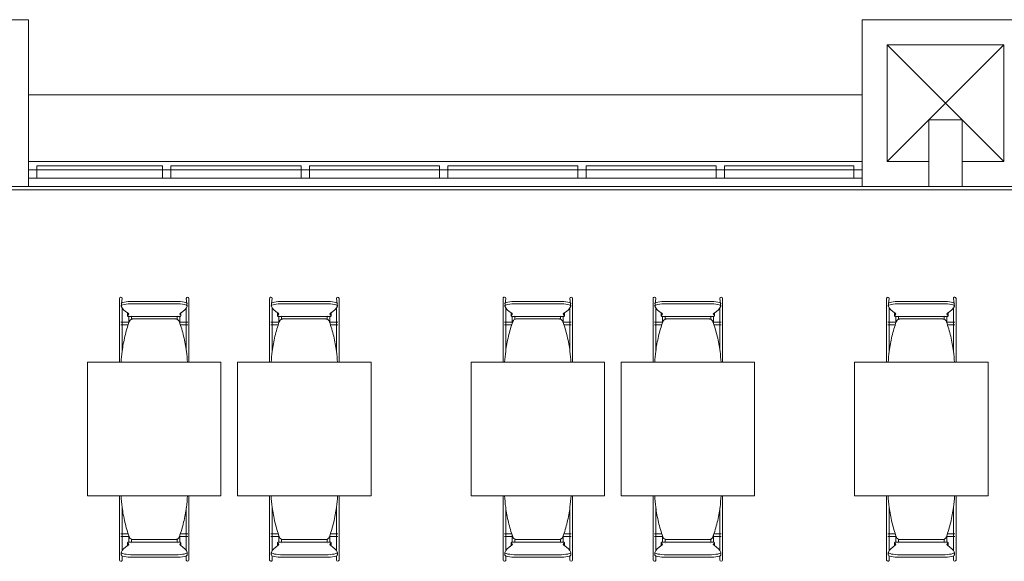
# Model space of a CAD drawing. Extents: x -1871171.1 to -1871111.3, y 2848215.5 to 2848272.6.
# Tile 113 of 121: x -1871125.6 to -1871119.7, y 2848240.5 to 2848243.8. Entities that reach past the tile are written whole.
import ezdxf

# ---------------------------------------------------------------- set-up
doc = ezdxf.new("R2010")
doc.units = 0
doc.header["$MEASUREMENT"] = 0
for name, color, linetype, lineweight in [('6075-BSE-ARQ-TERR$0$K-BSE-ARQ-ALV', 7, 'CONTINUOUS', 5), ('6075-BSE-ARQ-TERR$0$K-BSE-ARQ-LAY', 252, 'CONTINUOUS', 5), ('6075-BSE-ARQ-TERR$0$K-BSE-ARQ-MOB', 8, 'CONTINUOUS', 5)]:
    doc.layers.add(name, color=color, linetype=linetype, lineweight=lineweight)
doc.layers.add('K-NV2-ARQ-TXT-GER', color=1, linetype='CONTINUOUS')

# ---------------------------------------------------------------- blocks, each defined once
blk = doc.blocks.new('6075-BSE-ARQ-TERR')
at = {"layer": '6075-BSE-ARQ-TERR$0$K-BSE-ARQ-ALV'}
for p, q in [((40.45, -27.8), (39.45, -27.8)), ((40.45, -28.8), (40.45, -27.8)), ((45.45, -27.8), (45.45, -28.8)), ((46.45, -27.8), (45.45, -27.8)), ((45.6, -28.65), (45.6, -27.95)), ((45.6, -27.95), (46.3, -27.95)), ((46.3, -27.95), (46.3, -28.65)), ((45.85, -28.8), (45.85, -28.4)), ((46.05, -28.4), (45.85, -28.4)), ((46.05, -28.4), (46.05, -28.8)), ((40.45, -28.65), (45.45, -28.65)), ((45.85, -28.65), (45.6, -28.65)), ((46.3, -28.65), (46.05, -28.65)), ((27.73, -28.8), (52.24, -28.8)), ((51.74, -28.82), (27.71, -28.82))]:
    blk.add_line(p, q, dxfattribs=at)
at = {"layer": '6075-BSE-ARQ-TERR$0$K-BSE-ARQ-LAY'}
for p, q in [((45.6, -28.65), (46.3, -27.95)), ((45.6, -27.95), (46.3, -28.65)), ((40.45, -28.25), (45.45, -28.25)), ((41.255, -28.6755), (40.5, -28.6755)), ((40.5, -28.75), (40.5, -28.6755)), ((42.085, -28.6755), (41.305, -28.6755)), ((42.915, -28.6755), (42.135, -28.6755)), ((43.745, -28.6755), (42.965, -28.6755)), ((44.575, -28.6755), (43.795, -28.6755)), ((45.4, -28.6755), (44.625, -28.6755)), ((45.45, -28.7), (40.45, -28.7)), ((40.45, -28.75), (45.45, -28.75))]:
    blk.add_line(p, q, dxfattribs=at)
at = {"layer": '6075-BSE-ARQ-TERR$0$K-BSE-ARQ-LAY', "extrusion": (0, 0, -1)}
for p, q in [((41.255, -28.6755), (41.255, -28.75)), ((41.305, -28.75), (41.305, -28.6755)), ((42.085, -28.6755), (42.085, -28.75)), ((42.135, -28.75), (42.135, -28.6755)), ((42.915, -28.6755), (42.915, -28.75)), ((42.965, -28.75), (42.965, -28.6755)), ((43.745, -28.6755), (43.745, -28.75)), ((43.795, -28.75), (43.795, -28.6755)), ((44.575, -28.6755), (44.575, -28.75)), ((44.625, -28.75), (44.625, -28.6755)), ((45.4, -28.6755), (45.4, -28.75))]:
    blk.add_line(p, q, dxfattribs=at)
at = {"layer": '6075-BSE-ARQ-TERR$0$K-BSE-ARQ-MOB'}
for p, q in [((40.997, -29.4716), (40.997, -29.5994)), ((41.013, -29.4716), (41.0069, -29.517)), ((41.0769, -29.4889), (41.3331, -29.4889)), ((41.3331, -29.5037), (41.0769, -29.5037)), ((41.4031, -29.517), (41.397, -29.4716)), ((41.413, -29.6935), (41.413, -29.4716)), ((41.897, -29.4716), (41.897, -29.5994)), ((41.913, -29.4716), (41.9069, -29.517)), ((41.9769, -29.4889), (42.2331, -29.4889)), ((42.2331, -29.5037), (41.9769, -29.5037)), ((42.3031, -29.517), (42.297, -29.4716)), ((42.313, -29.6935), (42.313, -29.4716)), ((43.297, -29.4716), (43.297, -29.5994)), ((43.313, -29.4716), (43.3069, -29.517)), ((43.3769, -29.4889), (43.6331, -29.4889)), ((43.6331, -29.5037), (43.3769, -29.5037)), ((43.7031, -29.517), (43.697, -29.4716)), ((43.713, -29.6935), (43.713, -29.4716)), ((44.197, -29.4716), (44.197, -29.5994)), ((44.213, -29.4716), (44.2069, -29.517)), ((44.2769, -29.4889), (44.5331, -29.4889)), ((44.5331, -29.5037), (44.2769, -29.5037)), ((44.6031, -29.517), (44.597, -29.4716)), ((44.613, -29.6935), (44.613, -29.4716)), ((45.597, -29.4716), (45.597, -29.5994)), ((45.613, -29.4716), (45.6069, -29.517)), ((45.6769, -29.4889), (45.9331, -29.4889)), ((45.9331, -29.5037), (45.6769, -29.5037)), ((46.0031, -29.517), (45.997, -29.4716)), ((46.013, -29.6935), (46.013, -29.4716)), ((41.013, -29.5994), (41.013, -29.5284)), ((41.045, -29.5601), (41.045, -29.5749)), ((41.0483, -29.5791), (41.3617, -29.5791)), ((41.365, -29.5749), (41.365, -29.5601)), ((41.397, -29.5284), (41.397, -29.5994)), ((41.913, -29.5994), (41.913, -29.5284)), ((41.945, -29.5601), (41.945, -29.5749)), ((41.9483, -29.5791), (42.2617, -29.5791)), ((42.265, -29.5749), (42.265, -29.5601)), ((42.297, -29.5284), (42.297, -29.5994)), ((43.313, -29.5994), (43.313, -29.5284)), ((43.345, -29.5601), (43.345, -29.5749)), ((43.3483, -29.5791), (43.6617, -29.5791)), ((43.665, -29.5749), (43.665, -29.5601)), ((43.697, -29.5284), (43.697, -29.5994)), ((44.213, -29.5994), (44.213, -29.5284)), ((44.245, -29.5601), (44.245, -29.5749)), ((44.2483, -29.5791), (44.5617, -29.5791)), ((44.565, -29.5749), (44.565, -29.5601)), ((44.597, -29.5284), (44.597, -29.5994)), ((45.613, -29.5994), (45.613, -29.5284)), ((45.645, -29.5601), (45.645, -29.5749)), ((45.6483, -29.5791), (45.9617, -29.5791)), ((45.965, -29.5749), (45.965, -29.5601)), ((45.997, -29.5284), (45.997, -29.5994)), ((40.997, -29.6), (40.997, -29.6935)), ((41.0538, -29.6129), (41.005, -29.6129)), ((41.005, -29.6289), (41.0487, -29.6289)), ((41.013, -29.7842), (41.013, -29.6162)), ((41.332, -29.5944), (41.078, -29.5944)), ((41.4055, -29.6129), (41.3562, -29.6129)), ((41.3613, -29.6289), (41.4055, -29.6289)), ((41.397, -29.6), (41.397, -29.6935)), ((41.897, -29.6), (41.897, -29.6935)), ((41.9538, -29.6129), (41.905, -29.6129)), ((41.905, -29.6289), (41.9487, -29.6289)), ((41.913, -29.7842), (41.913, -29.6162)), ((42.232, -29.5944), (41.978, -29.5944)), ((42.3055, -29.6129), (42.2562, -29.6129)), ((42.2613, -29.6289), (42.3055, -29.6289)), ((42.297, -29.6), (42.297, -29.6935)), ((43.297, -29.6), (43.297, -29.6935)), ((43.3538, -29.6129), (43.305, -29.6129)), ((43.305, -29.6289), (43.3487, -29.6289)), ((43.313, -29.7842), (43.313, -29.6162)), ((43.632, -29.5944), (43.378, -29.5944)), ((43.7055, -29.6129), (43.6562, -29.6129)), ((43.6613, -29.6289), (43.7055, -29.6289)), ((43.697, -29.6), (43.697, -29.6935)), ((44.197, -29.6), (44.197, -29.6935)), ((44.2538, -29.6129), (44.205, -29.6129)), ((44.205, -29.6289), (44.2487, -29.6289)), ((44.213, -29.7842), (44.213, -29.6162)), ((44.532, -29.5944), (44.278, -29.5944)), ((44.6055, -29.6129), (44.5562, -29.6129)), ((44.5613, -29.6289), (44.6055, -29.6289)), ((44.597, -29.6), (44.597, -29.6935)), ((45.597, -29.6), (45.597, -29.6935)), ((45.6538, -29.6129), (45.605, -29.6129)), ((45.605, -29.6289), (45.6487, -29.6289)), ((45.613, -29.7842), (45.613, -29.6162)), ((45.932, -29.5944), (45.678, -29.5944)), ((46.0055, -29.6129), (45.9562, -29.6129)), ((45.9613, -29.6289), (46.0055, -29.6289)), ((45.997, -29.6), (45.997, -29.6935)), ((40.997, -29.6935), (40.997, -29.7982)), ((41.397, -29.6935), (41.397, -29.7842)), ((41.897, -29.6935), (41.897, -29.7982)), ((42.297, -29.6935), (42.297, -29.7842)), ((43.297, -29.6935), (43.297, -29.7982)), ((43.697, -29.6935), (43.697, -29.7842)), ((44.197, -29.6935), (44.197, -29.7982)), ((44.597, -29.6935), (44.597, -29.7842)), ((45.597, -29.6935), (45.597, -29.7982)), ((45.997, -29.6935), (45.997, -29.7842)), ((41.413, -29.8354), (41.413, -29.7244)), ((42.313, -29.8354), (42.313, -29.7244)), ((43.713, -29.8354), (43.713, -29.7244)), ((44.613, -29.8354), (44.613, -29.7244)), ((46.013, -29.8354), (46.013, -29.7244)), ((40.997, -29.7996), (40.997, -29.8354)), ((41.897, -29.7996), (41.897, -29.8354)), ((43.297, -29.7996), (43.297, -29.8354)), ((44.197, -29.7996), (44.197, -29.8354)), ((45.597, -29.7996), (45.597, -29.8354)), ((41.605, -29.8544), (40.805, -29.8544)), ((40.805, -29.8544), (40.805, -30.6544)), ((41.605, -30.6544), (41.605, -29.8544)), ((42.505, -29.8544), (41.705, -29.8544)), ((41.705, -29.8544), (41.705, -30.6544)), ((42.505, -30.6544), (42.505, -29.8544)), ((43.905, -29.8544), (43.105, -29.8544)), ((43.105, -29.8544), (43.105, -30.6544)), ((43.905, -30.6544), (43.905, -29.8544)), ((44.805, -29.8544), (44.005, -29.8544)), ((44.005, -29.8544), (44.005, -30.6544)), ((44.805, -30.6544), (44.805, -29.8544)), ((46.205, -29.8544), (45.405, -29.8544)), ((45.405, -29.8544), (45.405, -30.6544)), ((46.205, -30.6544), (46.205, -29.8544)), ((40.805, -30.6544), (41.605, -30.6544)), ((40.997, -30.6544), (40.997, -30.6891)), ((40.997, -30.6901), (40.997, -30.7877)), ((41.0064, -30.6588), (41.005, -30.6588)), ((41.4055, -30.6588), (41.4036, -30.6588)), ((41.413, -30.7877), (41.413, -30.6766)), ((41.705, -30.6544), (42.505, -30.6544)), ((41.897, -30.6544), (41.897, -30.6891)), ((41.897, -30.6901), (41.897, -30.7877)), ((41.9064, -30.6588), (41.905, -30.6588)), ((42.3055, -30.6588), (42.3038, -30.6588)), ((42.313, -30.7877), (42.313, -30.6766)), ((43.105, -30.6544), (43.905, -30.6544)), ((43.297, -30.6544), (43.297, -30.6891)), ((43.297, -30.6901), (43.297, -30.7877)), ((43.3064, -30.6588), (43.305, -30.6588)), ((43.7055, -30.6588), (43.7036, -30.6588)), ((43.713, -30.7877), (43.713, -30.6766)), ((44.005, -30.6544), (44.805, -30.6544)), ((44.197, -30.6544), (44.197, -30.6891)), ((44.197, -30.6901), (44.197, -30.7877)), ((44.2064, -30.6588), (44.205, -30.6588)), ((44.6055, -30.6588), (44.6036, -30.6588)), ((44.613, -30.7877), (44.613, -30.6766)), ((45.405, -30.6544), (46.205, -30.6544)), ((45.597, -30.6544), (45.597, -30.6891)), ((45.597, -30.6901), (45.597, -30.7877)), ((45.6064, -30.6588), (45.605, -30.6588)), ((46.0055, -30.6588), (46.0036, -30.6588)), ((46.013, -30.7877), (46.013, -30.6766)), ((41.013, -30.7877), (41.013, -30.7278)), ((41.397, -30.7278), (41.397, -30.7877)), ((41.913, -30.7877), (41.913, -30.7278)), ((42.297, -30.7278), (42.297, -30.7877)), ((43.313, -30.7877), (43.313, -30.7278)), ((43.697, -30.7278), (43.697, -30.7877)), ((44.213, -30.7877), (44.213, -30.7278)), ((44.597, -30.7278), (44.597, -30.7877)), ((45.613, -30.7877), (45.613, -30.7278)), ((45.997, -30.7278), (45.997, -30.7877)), ((40.997, -30.7901), (40.997, -30.8959)), ((41.013, -30.9837), (41.013, -30.8186)), ((41.397, -30.7901), (41.397, -30.8959)), ((41.413, -31.0404), (41.413, -30.8186)), ((41.897, -30.7901), (41.897, -30.8959)), ((41.913, -30.9837), (41.913, -30.8186)), ((42.297, -30.7901), (42.297, -30.8959)), ((42.313, -31.0404), (42.313, -30.8186)), ((43.297, -30.7901), (43.297, -30.8959)), ((43.313, -30.9837), (43.313, -30.8186)), ((43.697, -30.7901), (43.697, -30.8959)), ((43.713, -31.0404), (43.713, -30.8186)), ((44.197, -30.7901), (44.197, -30.8959)), ((44.213, -30.9837), (44.213, -30.8186)), ((44.597, -30.7901), (44.597, -30.8959)), ((44.613, -31.0404), (44.613, -30.8186)), ((45.597, -30.7901), (45.597, -30.8959)), ((45.613, -30.9837), (45.613, -30.8186)), ((45.997, -30.7901), (45.997, -30.8959)), ((46.013, -31.0404), (46.013, -30.8186)), ((40.997, -30.8972), (40.997, -31.0404)), ((41.0487, -30.8832), (41.005, -30.8832)), ((41.005, -30.8992), (41.0538, -30.8992)), ((41.045, -30.9372), (41.045, -30.9519)), ((41.3617, -30.933), (41.0483, -30.933)), ((41.078, -30.9176), (41.332, -30.9176)), ((41.3562, -30.8992), (41.4055, -30.8992)), ((41.4055, -30.8832), (41.3613, -30.8832)), ((41.365, -30.9519), (41.365, -30.9372)), ((41.397, -30.8972), (41.397, -30.9837)), ((41.897, -30.8972), (41.897, -31.0404)), ((41.9487, -30.8832), (41.905, -30.8832)), ((41.905, -30.8992), (41.9538, -30.8992)), ((41.945, -30.9372), (41.945, -30.9519)), ((42.2617, -30.933), (41.9483, -30.933)), ((41.978, -30.9176), (42.232, -30.9176)), ((42.2562, -30.8992), (42.3055, -30.8992)), ((42.3055, -30.8832), (42.2613, -30.8832)), ((42.265, -30.9519), (42.265, -30.9372)), ((42.297, -30.8972), (42.297, -30.9837)), ((43.297, -30.8972), (43.297, -31.0404)), ((43.3487, -30.8832), (43.305, -30.8832)), ((43.305, -30.8992), (43.3538, -30.8992)), ((43.345, -30.9372), (43.345, -30.9519)), ((43.6617, -30.933), (43.3483, -30.933)), ((43.378, -30.9176), (43.632, -30.9176)), ((43.6562, -30.8992), (43.7055, -30.8992)), ((43.7055, -30.8832), (43.6613, -30.8832)), ((43.665, -30.9519), (43.665, -30.9372)), ((43.697, -30.8972), (43.697, -30.9837)), ((44.197, -30.8972), (44.197, -31.0404)), ((44.2487, -30.8832), (44.205, -30.8832)), ((44.205, -30.8992), (44.2538, -30.8992)), ((44.245, -30.9372), (44.245, -30.9519)), ((44.5617, -30.933), (44.2483, -30.933)), ((44.278, -30.9176), (44.532, -30.9176)), ((44.5562, -30.8992), (44.6055, -30.8992)), ((44.6055, -30.8832), (44.5613, -30.8832)), ((44.565, -30.9519), (44.565, -30.9372)), ((44.597, -30.8972), (44.597, -30.9837)), ((45.597, -30.8972), (45.597, -31.0404)), ((45.6487, -30.8832), (45.605, -30.8832)), ((45.605, -30.8992), (45.6538, -30.8992)), ((45.645, -30.9372), (45.645, -30.9519)), ((45.9617, -30.933), (45.6483, -30.933)), ((45.678, -30.9176), (45.932, -30.9176)), ((45.9562, -30.8992), (46.0055, -30.8992)), ((46.0055, -30.8832), (45.9613, -30.8832)), ((45.965, -30.9519), (45.965, -30.9372)), ((45.997, -30.8972), (45.997, -30.9837)), ((41.0069, -30.995), (41.0069, -31.0098)), ((41.4031, -31.0098), (41.4031, -30.995)), ((41.9069, -30.995), (41.9069, -31.0098)), ((42.3031, -31.0098), (42.3031, -30.995)), ((43.3069, -30.995), (43.3069, -31.0098)), ((43.7031, -31.0098), (43.7031, -30.995)), ((44.2069, -30.995), (44.2069, -31.0098)), ((44.6031, -31.0098), (44.6031, -30.995)), ((45.6069, -30.995), (45.6069, -31.0098)), ((46.0031, -31.0098), (46.0031, -30.995)), ((41.013, -31.0404), (41.013, -31.0151)), ((41.0769, -31.0084), (41.3331, -31.0084)), ((41.3331, -31.0231), (41.0769, -31.0231)), ((41.397, -31.0151), (41.397, -31.0404)), ((41.913, -31.0404), (41.913, -31.0151)), ((41.9769, -31.0084), (42.2331, -31.0084)), ((42.2331, -31.0231), (41.9769, -31.0231)), ((42.297, -31.0151), (42.297, -31.0404)), ((43.313, -31.0404), (43.313, -31.0151)), ((43.3769, -31.0084), (43.6331, -31.0084)), ((43.6331, -31.0231), (43.3769, -31.0231)), ((43.697, -31.0151), (43.697, -31.0404)), ((44.213, -31.0404), (44.213, -31.0151)), ((44.2769, -31.0084), (44.5331, -31.0084)), ((44.5331, -31.0231), (44.2769, -31.0231)), ((44.597, -31.0151), (44.597, -31.0404)), ((45.613, -31.0404), (45.613, -31.0151)), ((45.6769, -31.0084), (45.9331, -31.0084)), ((45.9331, -31.0231), (45.6769, -31.0231)), ((45.997, -31.0151), (45.997, -31.0404))]:
    blk.add_line(p, q, dxfattribs=at)
at = {"layer": '6075-BSE-ARQ-TERR$0$K-BSE-ARQ-MOB', "flags": 128}
for points in [[(41.052, -29.5713), (41.052, -29.5709), (41.052, -29.5709)], [(41.052, -29.6186), (41.052, -29.5794)], [(41.068, -29.5709), (41.068, -29.5713)], [(41.068, -29.5792), (41.068, -29.5839), (41.068, -29.5957), (41.068, -29.5967)], [(41.342, -29.5713), (41.342, -29.5709), (41.342, -29.5709)], [(41.342, -29.596), (41.342, -29.5794)], [(41.358, -29.5709), (41.358, -29.5713)], [(41.358, -29.5792), (41.358, -29.5839), (41.358, -29.615), (41.358, -29.6186)], [(41.952, -29.5713), (41.952, -29.5709), (41.952, -29.5709)], [(41.952, -29.6186), (41.952, -29.5794)], [(41.968, -29.5709), (41.968, -29.5713)], [(41.968, -29.5792), (41.968, -29.5839), (41.968, -29.5957), (41.968, -29.5967)], [(42.242, -29.5713), (42.242, -29.5709), (42.242, -29.5709)], [(42.242, -29.596), (42.242, -29.5794)], [(42.258, -29.5709), (42.258, -29.5713)], [(42.258, -29.5792), (42.258, -29.5839), (42.258, -29.615), (42.258, -29.6186)], [(43.352, -29.5713), (43.352, -29.5709), (43.352, -29.5709)], [(43.352, -29.6186), (43.352, -29.5794)], [(43.368, -29.5709), (43.368, -29.5713)], [(43.368, -29.5792), (43.368, -29.5839), (43.368, -29.5957), (43.368, -29.5967)], [(43.642, -29.5713), (43.642, -29.5709), (43.642, -29.5709)], [(43.642, -29.596), (43.642, -29.5794)], [(43.658, -29.5709), (43.658, -29.5713)], [(43.658, -29.5792), (43.658, -29.5839), (43.658, -29.615), (43.658, -29.6186)], [(44.252, -29.5713), (44.252, -29.5709), (44.252, -29.5709)], [(44.252, -29.6186), (44.252, -29.5794)], [(44.268, -29.5709), (44.268, -29.5713)], [(44.268, -29.5792), (44.268, -29.5839), (44.268, -29.5957), (44.268, -29.5967)], [(44.542, -29.5713), (44.542, -29.5709), (44.542, -29.5709)], [(44.542, -29.596), (44.542, -29.5794)], [(44.558, -29.5709), (44.558, -29.5713)], [(44.558, -29.5792), (44.558, -29.5839), (44.558, -29.615), (44.558, -29.6186)], [(45.652, -29.5713), (45.652, -29.5709), (45.652, -29.5709)], [(45.652, -29.6186), (45.652, -29.5794)], [(45.668, -29.5709), (45.668, -29.5713)], [(45.668, -29.5792), (45.668, -29.5839), (45.668, -29.5957), (45.668, -29.5967)], [(45.942, -29.5713), (45.942, -29.5709), (45.942, -29.5709)], [(45.942, -29.596), (45.942, -29.5794)], [(45.958, -29.5709), (45.958, -29.5713)], [(45.958, -29.5792), (45.958, -29.5839), (45.958, -29.615), (45.958, -29.6186)], [(40.997, -29.5994), (40.997, -29.6048), (40.997, -29.6154), (40.997, -29.6162)], [(41.013, -29.6162), (41.013, -29.5994)], [(41.397, -29.5994), (41.397, -29.6048), (41.397, -29.6154), (41.397, -29.6162)], [(41.413, -29.6162), (41.413, -29.5994)], [(41.897, -29.5994), (41.897, -29.6048), (41.897, -29.6154), (41.897, -29.6162)], [(41.913, -29.6162), (41.913, -29.5994)], [(42.297, -29.5994), (42.297, -29.6048), (42.297, -29.6154), (42.297, -29.6162)], [(42.313, -29.6162), (42.313, -29.5994)], [(43.297, -29.5994), (43.297, -29.6048), (43.297, -29.6154), (43.297, -29.6162)], [(43.313, -29.6162), (43.313, -29.5994)], [(43.697, -29.5994), (43.697, -29.6048), (43.697, -29.6154), (43.697, -29.6162)], [(43.713, -29.6162), (43.713, -29.5994)], [(44.197, -29.5994), (44.197, -29.6048), (44.197, -29.6154), (44.197, -29.6162)], [(44.213, -29.6162), (44.213, -29.5994)], [(44.597, -29.5994), (44.597, -29.6048), (44.597, -29.6154), (44.597, -29.6162)], [(44.613, -29.6162), (44.613, -29.5994)], [(45.597, -29.5994), (45.597, -29.6048), (45.597, -29.6154), (45.597, -29.6162)], [(45.613, -29.6162), (45.613, -29.5994)], [(45.997, -29.5994), (45.997, -29.6048), (45.997, -29.6154), (45.997, -29.6162)], [(46.013, -29.6162), (46.013, -29.5994)], [(40.997, -29.6935), (40.997, -29.7159), (40.997, -29.7244)], [(41.013, -29.7244), (41.013, -29.6935)], [(41.397, -29.6935), (41.397, -29.7159), (41.397, -29.7244)], [(41.413, -29.7244), (41.413, -29.6935)], [(41.897, -29.6935), (41.897, -29.7159), (41.897, -29.7244)], [(41.913, -29.7244), (41.913, -29.6935)], [(42.297, -29.6935), (42.297, -29.7159), (42.297, -29.7244)], [(42.313, -29.7244), (42.313, -29.6935)], [(43.297, -29.6935), (43.297, -29.7159), (43.297, -29.7244)], [(43.313, -29.7244), (43.313, -29.6935)], [(43.697, -29.6935), (43.697, -29.7159), (43.697, -29.7244)], [(43.713, -29.7244), (43.713, -29.6935)], [(44.197, -29.6935), (44.197, -29.7159), (44.197, -29.7244)], [(44.213, -29.7244), (44.213, -29.6935)], [(44.597, -29.6935), (44.597, -29.7159), (44.597, -29.7244)], [(44.613, -29.7244), (44.613, -29.6935)], [(45.597, -29.6935), (45.597, -29.7159), (45.597, -29.7244)], [(45.613, -29.7244), (45.613, -29.6935)], [(45.997, -29.6935), (45.997, -29.7159), (45.997, -29.7244)], [(46.013, -29.7244), (46.013, -29.6935)], [(40.997, -29.7982), (40.997, -29.8038), (40.997, -29.8156), (40.997, -29.823)], [(41.413, -29.823), (41.413, -29.7982)], [(41.897, -29.7982), (41.897, -29.8038), (41.897, -29.8156), (41.897, -29.823)], [(42.313, -29.823), (42.313, -29.7982)], [(43.297, -29.7982), (43.297, -29.8038), (43.297, -29.8156), (43.297, -29.823)], [(43.713, -29.823), (43.713, -29.7982)], [(44.197, -29.7982), (44.197, -29.8038), (44.197, -29.8156), (44.197, -29.823)], [(44.613, -29.823), (44.613, -29.7982)], [(45.597, -29.7982), (45.597, -29.8038), (45.597, -29.8156), (45.597, -29.823)], [(46.013, -29.823), (46.013, -29.7982)], [(40.997, -29.8354), (40.997, -29.8498), (40.997, -29.8544)], [(41.413, -29.8544), (41.413, -29.8354)], [(41.897, -29.8354), (41.897, -29.8498), (41.897, -29.8544)], [(42.313, -29.8544), (42.313, -29.8354)], [(43.297, -29.8354), (43.297, -29.8498), (43.297, -29.8544)], [(43.713, -29.8544), (43.713, -29.8354)], [(44.197, -29.8354), (44.197, -29.8498), (44.197, -29.8544)], [(44.613, -29.8544), (44.613, -29.8354)], [(45.597, -29.8354), (45.597, -29.8498), (45.597, -29.8544)], [(46.013, -29.8544), (46.013, -29.8354)], [(40.997, -30.6544), (40.997, -30.6766)], [(40.997, -30.6891), (40.997, -30.6945), (40.997, -30.706), (40.997, -30.7138)], [(41.413, -30.6766), (41.413, -30.6544)], [(41.413, -30.7138), (41.413, -30.6891)], [(41.897, -30.6544), (41.897, -30.6766)], [(41.897, -30.6891), (41.897, -30.6945), (41.897, -30.706), (41.897, -30.7138)], [(42.313, -30.6766), (42.313, -30.6544)], [(42.313, -30.7138), (42.313, -30.6891)], [(43.297, -30.6544), (43.297, -30.6766)], [(43.297, -30.6891), (43.297, -30.6945), (43.297, -30.706), (43.297, -30.7138)], [(43.713, -30.6766), (43.713, -30.6544)], [(43.713, -30.7138), (43.713, -30.6891)], [(44.197, -30.6544), (44.197, -30.6766)], [(44.197, -30.6891), (44.197, -30.6945), (44.197, -30.706), (44.197, -30.7138)], [(44.613, -30.6766), (44.613, -30.6544)], [(44.613, -30.7138), (44.613, -30.6891)], [(45.597, -30.6544), (45.597, -30.6766)], [(45.597, -30.6891), (45.597, -30.6945), (45.597, -30.706), (45.597, -30.7138)], [(46.013, -30.6766), (46.013, -30.6544)], [(46.013, -30.7138), (46.013, -30.6891)], [(40.997, -30.7877), (40.997, -30.7948), (40.997, -30.8154), (40.997, -30.8186)], [(41.013, -30.8186), (41.013, -30.7877)], [(41.397, -30.7877), (41.397, -30.7948), (41.397, -30.8154), (41.397, -30.8186)], [(41.413, -30.8186), (41.413, -30.7877)], [(41.897, -30.7877), (41.897, -30.7948), (41.897, -30.8154), (41.897, -30.8186)], [(41.913, -30.8186), (41.913, -30.7877)], [(42.297, -30.7877), (42.297, -30.7948), (42.297, -30.8154), (42.297, -30.8186)], [(42.313, -30.8186), (42.313, -30.7877)], [(43.297, -30.7877), (43.297, -30.7948), (43.297, -30.8154), (43.297, -30.8186)], [(43.313, -30.8186), (43.313, -30.7877)], [(43.697, -30.7877), (43.697, -30.7948), (43.697, -30.8154), (43.697, -30.8186)], [(43.713, -30.8186), (43.713, -30.7877)], [(44.197, -30.7877), (44.197, -30.7948), (44.197, -30.8154), (44.197, -30.8186)], [(44.213, -30.8186), (44.213, -30.7877)], [(44.597, -30.7877), (44.597, -30.7948), (44.597, -30.8154), (44.597, -30.8186)], [(44.613, -30.8186), (44.613, -30.7877)], [(45.597, -30.7877), (45.597, -30.7948), (45.597, -30.8154), (45.597, -30.8186)], [(45.613, -30.8186), (45.613, -30.7877)], [(45.997, -30.7877), (45.997, -30.7948), (45.997, -30.8154), (45.997, -30.8186)], [(46.013, -30.8186), (46.013, -30.7877)], [(40.997, -30.8959), (40.997, -30.9046), (40.997, -30.9056), (40.997, -30.9126)], [(41.013, -30.9126), (41.013, -30.8959)], [(41.052, -30.9328), (41.052, -30.8934)], [(41.068, -30.9161), (41.068, -30.9238), (41.068, -30.9252), (41.068, -30.9326)], [(41.342, -30.9328), (41.342, -30.9154)], [(41.358, -30.8934), (41.358, -30.8948), (41.358, -30.9252), (41.358, -30.9326)], [(41.397, -30.8959), (41.397, -30.9046), (41.397, -30.9056), (41.397, -30.9126)], [(41.413, -30.9126), (41.413, -30.8959)], [(41.897, -30.8959), (41.897, -30.9046), (41.897, -30.9056), (41.897, -30.9126)], [(41.913, -30.9126), (41.913, -30.8959)], [(41.952, -30.9328), (41.952, -30.8934)], [(41.968, -30.9161), (41.968, -30.9238), (41.968, -30.9252), (41.968, -30.9326)], [(42.242, -30.9328), (42.242, -30.9154)], [(42.258, -30.8934), (42.258, -30.8948), (42.258, -30.9252), (42.258, -30.9326)], [(42.297, -30.8959), (42.297, -30.9046), (42.297, -30.9056), (42.297, -30.9126)], [(42.313, -30.9126), (42.313, -30.8959)], [(43.297, -30.8959), (43.297, -30.9046), (43.297, -30.9056), (43.297, -30.9126)], [(43.313, -30.9126), (43.313, -30.8959)], [(43.352, -30.9328), (43.352, -30.8934)], [(43.368, -30.9161), (43.368, -30.9238), (43.368, -30.9252), (43.368, -30.9326)], [(43.642, -30.9328), (43.642, -30.9154)], [(43.658, -30.8934), (43.658, -30.8948), (43.658, -30.9252), (43.658, -30.9326)], [(43.697, -30.8959), (43.697, -30.9046), (43.697, -30.9056), (43.697, -30.9126)], [(43.713, -30.9126), (43.713, -30.8959)], [(44.197, -30.8959), (44.197, -30.9046), (44.197, -30.9056), (44.197, -30.9126)], [(44.213, -30.9126), (44.213, -30.8959)], [(44.252, -30.9328), (44.252, -30.8934)], [(44.268, -30.9161), (44.268, -30.9238), (44.268, -30.9252), (44.268, -30.9326)], [(44.542, -30.9328), (44.542, -30.9154)], [(44.558, -30.8934), (44.558, -30.8948), (44.558, -30.9252), (44.558, -30.9326)], [(44.597, -30.8959), (44.597, -30.9046), (44.597, -30.9056), (44.597, -30.9126)], [(44.613, -30.9126), (44.613, -30.8959)], [(45.597, -30.8959), (45.597, -30.9046), (45.597, -30.9056), (45.597, -30.9126)], [(45.613, -30.9126), (45.613, -30.8959)], [(45.652, -30.9328), (45.652, -30.8934)], [(45.668, -30.9161), (45.668, -30.9238), (45.668, -30.9252), (45.668, -30.9326)], [(45.942, -30.9328), (45.942, -30.9154)], [(45.958, -30.8934), (45.958, -30.8948), (45.958, -30.9252), (45.958, -30.9326)], [(45.997, -30.8959), (45.997, -30.9046), (45.997, -30.9056), (45.997, -30.9126)], [(46.013, -30.9126), (46.013, -30.8959)], [(41.052, -30.9412), (41.052, -30.9408)], [(41.068, -30.9407), (41.068, -30.9412), (41.068, -30.9412)], [(41.342, -30.9412), (41.342, -30.9408)], [(41.358, -30.9407), (41.358, -30.9412), (41.358, -30.9412)], [(41.952, -30.9412), (41.952, -30.9408)], [(41.968, -30.9407), (41.968, -30.9412), (41.968, -30.9412)], [(42.242, -30.9412), (42.242, -30.9408)], [(42.258, -30.9407), (42.258, -30.9412), (42.258, -30.9412)], [(43.352, -30.9412), (43.352, -30.9408)], [(43.368, -30.9407), (43.368, -30.9412), (43.368, -30.9412)], [(43.642, -30.9412), (43.642, -30.9408)], [(43.658, -30.9407), (43.658, -30.9412), (43.658, -30.9412)], [(44.252, -30.9412), (44.252, -30.9408)], [(44.268, -30.9407), (44.268, -30.9412), (44.268, -30.9412)], [(44.542, -30.9412), (44.542, -30.9408)], [(44.558, -30.9407), (44.558, -30.9412), (44.558, -30.9412)], [(45.652, -30.9412), (45.652, -30.9408)], [(45.668, -30.9407), (45.668, -30.9412), (45.668, -30.9412)], [(45.942, -30.9412), (45.942, -30.9408)], [(45.958, -30.9407), (45.958, -30.9412), (45.958, -30.9412)]]:
    blk.add_lwpolyline(points, dxfattribs=at)
at = {"layer": '6075-BSE-ARQ-TERR$0$K-BSE-ARQ-MOB'}
for centre, major_axis, ratio, start_param, end_param in [((41.005, -29.4716), (0.008, 0), 0.93358, 1.570796, 3.141593), ((41.005, -29.4716), (0.008, 0), 0.93358, 0, 1.570796), ((41.0769, -29.5023), (-0.07, 0), 0.190809, -1.570796, 0.06917), ((41.0769, -29.517), (-0.07, 0), 0.190809, -1.570796, 0.06917), ((41.9856, -29.505), (-0.9808, 0), 0.190809, 0.06917, 0.299129), ((41.3331, -29.5023), (-0.07, 0), 0.190809, 3.072423, 4.712389), ((41.3331, -29.517), (-0.07, 0), 0.190809, 3.072423, 4.712389), ((40.4244, -29.505), (-0.9808, 0), 0.190809, 2.842464, 3.072423), ((41.405, -29.4716), (-0.008, 0), 0.93358, -1.570796, 0), ((41.405, -29.4716), (-0.008, 0), 0.93358, 3.141593, 4.712389), ((41.905, -29.4716), (0.008, 0), 0.93358, 1.570796, 3.141593), ((41.905, -29.4716), (0.008, 0), 0.93358, 0, 1.570796), ((41.9769, -29.5023), (-0.07, 0), 0.190809, -1.570796, 0.06917), ((41.9769, -29.517), (-0.07, 0), 0.190809, -1.570796, 0.06917), ((42.8856, -29.505), (-0.9808, 0), 0.190809, 0.06917, 0.299129), ((42.2331, -29.5023), (-0.07, 0), 0.190809, 3.072423, 4.712389), ((42.2331, -29.517), (-0.07, 0), 0.190809, 3.072423, 4.712389), ((41.3244, -29.505), (-0.9808, 0), 0.190809, 2.842464, 3.072423), ((42.305, -29.4716), (-0.008, 0), 0.93358, -1.570796, 0), ((42.305, -29.4716), (-0.008, 0), 0.93358, 3.141593, 4.712389), ((43.305, -29.4716), (0.008, 0), 0.93358, 1.570796, 3.141593), ((43.305, -29.4716), (-0.008, 0), 0.93358, 3.141593, 4.712389), ((43.3769, -29.5023), (-0.07, 0), 0.190809, -1.570796, 0.06917), ((43.3769, -29.517), (-0.07, 0), 0.190809, -1.570796, 0.06917), ((44.2856, -29.505), (-0.9808, 0), 0.190809, 0.06917, 0.299129), ((43.6331, -29.5023), (-0.07, 0), 0.190809, 3.072423, 4.712389), ((43.6331, -29.517), (0.07, 0), 0.190809, -0.06917, 1.570796), ((42.7244, -29.505), (-0.9808, 0), 0.190809, 2.842464, 3.072423), ((43.705, -29.4716), (-0.008, 0), 0.93358, -1.570796, 0), ((43.705, -29.4716), (-0.008, 0), 0.93358, 3.141593, 4.712389), ((44.205, -29.4716), (0.008, 0), 0.93358, 1.570796, 3.141593), ((44.205, -29.4716), (0.008, 0), 0.93358, 0, 1.570796), ((44.2769, -29.5023), (-0.07, 0), 0.190809, -1.570796, 0.06917), ((44.2769, -29.517), (-0.07, 0), 0.190809, -1.570796, 0.06917), ((45.1856, -29.505), (-0.9808, 0), 0.190809, 0.06917, 0.299129), ((44.5331, -29.5023), (-0.07, 0), 0.190809, 3.072423, 4.712389), ((44.5331, -29.517), (-0.07, 0), 0.190809, 3.072423, 4.712389), ((43.6244, -29.505), (-0.9808, 0), 0.190809, 2.842464, 3.072423), ((44.605, -29.4716), (-0.008, 0), 0.93358, -1.570796, 0), ((44.605, -29.4716), (-0.008, 0), 0.93358, 3.141593, 4.712389), ((45.605, -29.4716), (-0.008, 0), 0.93358, -1.570796, 0), ((45.605, -29.4716), (-0.008, 0), 0.93358, 3.141593, 4.712389), ((45.6769, -29.5023), (0.07, 0), 0.190809, 1.570796, 3.210763), ((45.6769, -29.517), (-0.07, 0), 0.190809, -1.570796, 0.06917), ((46.5856, -29.505), (-0.9808, 0), 0.190809, 0.06917, 0.299129), ((45.9331, -29.5023), (0.07, 0), 0.190809, -0.06917, 1.570796), ((45.9331, -29.517), (0.07, 0), 0.190809, -0.06917, 1.570796), ((45.0244, -29.505), (0.9808, 0), 0.190809, -0.299129, -0.06917), ((46.005, -29.4716), (0.008, 0), 0.93358, 1.570796, 3.141593), ((46.005, -29.4716), (0.008, 0), 0.93358, 0, 1.570796), ((41.1199, -29.5749), (0.0749, 0), 0.190809, 2.842464, 3.440721), ((41.1199, -29.5601), (-0.0749, 0), 0.190809, -0.09971, 0.09971), ((40.9591, -29.5654), (0.0933, 0), 0.190809, -0.299129, 0.299129), ((41.4509, -29.5654), (0.0933, 0), 0.190809, 2.842464, 3.440721), ((41.2901, -29.5749), (-0.0749, 0), 0.190809, 2.842464, 3.440721), ((41.2901, -29.5601), (0.0749, 0), 0.190809, -0.09971, 0.09971), ((42.0199, -29.5749), (0.0749, 0), 0.190809, 2.842464, 3.440721), ((42.0199, -29.5601), (-0.0749, 0), 0.190809, -0.09971, 0.09971), ((41.8591, -29.5654), (0.0933, 0), 0.190809, -0.299129, 0.299129), ((42.3509, -29.5654), (0.0933, 0), 0.190809, 2.842464, 3.440721), ((42.1901, -29.5749), (-0.0749, 0), 0.190809, 2.842464, 3.440721), ((42.1901, -29.5601), (0.0749, 0), 0.190809, -0.09971, 0.09971), ((43.4199, -29.5749), (0.0749, 0), 0.190809, 2.842464, 3.440721), ((43.4199, -29.5601), (-0.0749, 0), 0.190809, -0.09971, 0.09971), ((43.2591, -29.5654), (0.0933, 0), 0.190809, -0.299129, 0.299129), ((43.7509, -29.5654), (-0.0933, 0), 0.190809, -0.299129, 0.299129), ((43.5901, -29.5749), (-0.0749, 0), 0.190809, 2.842464, 3.440721), ((43.5901, -29.5601), (-0.0749, 0), 0.190809, 3.041883, 3.241302), ((44.3199, -29.5749), (0.0749, 0), 0.190809, 2.842464, 3.440721), ((44.3199, -29.5601), (-0.0749, 0), 0.190809, -0.09971, 0.09971), ((44.1591, -29.5654), (0.0933, 0), 0.190809, -0.299129, 0.299129), ((44.6509, -29.5654), (0.0933, 0), 0.190809, 2.842464, 3.440721), ((44.4901, -29.5749), (-0.0749, 0), 0.190809, 2.842464, 3.440721), ((44.4901, -29.5601), (0.0749, 0), 0.190809, -0.09971, 0.09971), ((45.7199, -29.5749), (-0.0749, 0), 0.190809, -0.299129, 0.299129), ((45.7199, -29.5601), (-0.0749, 0), 0.190809, -0.09971, 0.09971), ((45.5591, -29.5654), (-0.0933, 0), 0.190809, 2.842464, 3.440721), ((46.0509, -29.5654), (0.0933, 0), 0.190809, 2.842464, 3.440721), ((45.8901, -29.5749), (0.0749, 0), 0.190809, -0.299129, 0.299129), ((45.8901, -29.5601), (0.0749, 0), 0.190809, -0.09971, 0.09971), ((41.1199, -30.9372), (-0.0749, 0), 0.190809, -0.299129, 0.299129), ((41.2901, -30.9372), (0.0749, 0), 0.190809, -0.299129, 0.299129), ((42.0199, -30.9372), (-0.0749, 0), 0.190809, -0.299129, 0.299129), ((42.1901, -30.9372), (0.0749, 0), 0.190809, -0.299129, 0.299129), ((43.4199, -30.9372), (-0.0749, 0), 0.190809, -0.299129, 0.299129), ((43.5901, -30.9372), (0.0749, 0), 0.190809, -0.299129, 0.299129), ((44.3199, -30.9372), (-0.0749, 0), 0.190809, -0.299129, 0.299129), ((44.4901, -30.9372), (0.0749, 0), 0.190809, -0.299129, 0.299129), ((45.7199, -30.9372), (-0.0749, 0), 0.190809, -0.299129, 0.299129), ((45.8901, -30.9372), (0.0749, 0), 0.190809, -0.299129, 0.299129), ((41.0769, -30.995), (0.07, 0), 0.190809, 3.072423, 4.712389), ((41.9856, -31.007), (-0.9808, 0), 0.190809, -0.299129, -0.06917), ((41.1199, -30.9519), (-0.0749, 0), 0.190809, -0.09971, 0.09971), ((40.9591, -30.9466), (-0.0933, 0), 0.190809, 2.842464, 3.440721), ((41.3331, -30.995), (-0.07, 0), 0.190809, 1.570796, 3.210763), ((41.4509, -30.9466), (-0.0933, 0), 0.190809, -0.299129, 0.299129), ((40.4244, -31.007), (0.9808, 0), 0.190809, 0.06917, 0.299129), ((41.2901, -30.9519), (-0.0749, 0), 0.190809, 3.041883, 3.241302), ((41.9769, -30.995), (0.07, 0), 0.190809, 3.072423, 4.712389), ((42.8856, -31.007), (-0.9808, 0), 0.190809, -0.299129, -0.06917), ((42.0199, -30.9519), (-0.0749, 0), 0.190809, -0.09971, 0.09971), ((41.8591, -30.9466), (-0.0933, 0), 0.190809, 2.842464, 3.440721), ((42.2331, -30.995), (-0.07, 0), 0.190809, 1.570796, 3.210763), ((42.3509, -30.9466), (-0.0933, 0), 0.190809, -0.299129, 0.299129), ((41.3244, -31.007), (0.9808, 0), 0.190809, 0.06917, 0.299129), ((42.1901, -30.9519), (-0.0749, 0), 0.190809, 3.041883, 3.241302), ((43.3769, -30.995), (0.07, 0), 0.190809, 3.072423, 4.712389), ((44.2856, -31.007), (0.9808, 0), 0.190809, 2.842464, 3.072423), ((43.4199, -30.9519), (-0.0749, 0), 0.190809, -0.09971, 0.09971), ((43.2591, -30.9466), (-0.0933, 0), 0.190809, 2.842464, 3.440721), ((43.6331, -30.995), (-0.07, 0), 0.190809, 1.570796, 3.210763), ((43.7509, -30.9466), (-0.0933, 0), 0.190809, -0.299129, 0.299129), ((42.7244, -31.007), (0.9808, 0), 0.190809, 0.06917, 0.299129), ((43.5901, -30.9519), (-0.0749, 0), 0.190809, 3.041883, 3.241302), ((44.2769, -30.995), (0.07, 0), 0.190809, 3.072423, 4.712389), ((45.1856, -31.007), (-0.9808, 0), 0.190809, -0.299129, -0.06917), ((44.3199, -30.9519), (-0.0749, 0), 0.190809, -0.09971, 0.09971), ((44.1591, -30.9466), (-0.0933, 0), 0.190809, 2.842464, 3.440721), ((44.5331, -30.995), (-0.07, 0), 0.190809, 1.570796, 3.210763), ((44.6509, -30.9466), (-0.0933, 0), 0.190809, -0.299129, 0.299129), ((43.6244, -31.007), (0.9808, 0), 0.190809, 0.06917, 0.299129), ((44.4901, -30.9519), (-0.0749, 0), 0.190809, 3.041883, 3.241302), ((45.6769, -30.995), (-0.07, 0), 0.190809, -0.06917, 1.570796), ((46.5856, -31.007), (-0.9808, 0), 0.190809, -0.299129, -0.06917), ((45.7199, -30.9519), (0.0749, 0), 0.190809, 3.041883, 3.241302), ((45.5591, -30.9466), (-0.0933, 0), 0.190809, 2.842464, 3.440721), ((45.9331, -30.995), (-0.07, 0), 0.190809, 1.570796, 3.210763), ((46.0509, -30.9466), (0.0933, 0), 0.190809, 2.842464, 3.440721), ((45.0244, -31.007), (-0.9808, 0), 0.190809, 3.210763, 3.440721), ((45.8901, -30.9519), (-0.0749, 0), 0.190809, 3.041883, 3.241302), ((41.005, -31.0404), (-0.008, 0), 0.93358, 0, 1.570796), ((41.005, -31.0404), (-0.008, 0), 0.93358, 1.570796, 3.141593), ((41.0769, -31.0098), (-0.07, 0), 0.190809, -0.06917, 1.570796), ((41.3331, -31.0098), (-0.07, 0), 0.190809, 1.570796, 3.210763), ((41.405, -31.0404), (-0.008, 0), 0.93358, 0, 1.570796), ((41.405, -31.0404), (0.008, 0), 0.93358, 4.712389, 6.283185), ((41.905, -31.0404), (-0.008, 0), 0.93358, 0, 1.570796), ((41.905, -31.0404), (-0.008, 0), 0.93358, 1.570796, 3.141593), ((41.9769, -31.0098), (-0.07, 0), 0.190809, -0.06917, 1.570796), ((42.2331, -31.0098), (-0.07, 0), 0.190809, 1.570796, 3.210763), ((42.305, -31.0404), (-0.008, 0), 0.93358, 0, 1.570796), ((42.305, -31.0404), (0.008, 0), 0.93358, 4.712389, 6.283185), ((43.305, -31.0404), (-0.008, 0), 0.93358, 0, 1.570796), ((43.305, -31.0404), (-0.008, 0), 0.93358, 1.570796, 3.141593), ((43.3769, -31.0098), (-0.07, 0), 0.190809, -0.06917, 1.570796), ((43.6331, -31.0098), (-0.07, 0), 0.190809, 1.570796, 3.210763), ((43.705, -31.0404), (0.008, 0), 0.93358, 3.141593, 4.712389), ((43.705, -31.0404), (0.008, 0), 0.93358, 4.712389, 6.283185), ((44.205, -31.0404), (-0.008, 0), 0.93358, 0, 1.570796), ((44.205, -31.0404), (-0.008, 0), 0.93358, 1.570796, 3.141593), ((44.2769, -31.0098), (-0.07, 0), 0.190809, -0.06917, 1.570796), ((44.5331, -31.0098), (-0.07, 0), 0.190809, 1.570796, 3.210763), ((44.605, -31.0404), (-0.008, 0), 0.93358, 0, 1.570796), ((44.605, -31.0404), (0.008, 0), 0.93358, 4.712389, 6.283185), ((45.605, -31.0404), (-0.008, 0), 0.93358, 0, 1.570796), ((45.605, -31.0404), (-0.008, 0), 0.93358, 1.570796, 3.141593), ((45.6769, -31.0098), (-0.07, 0), 0.190809, -0.06917, 1.570796), ((45.9331, -31.0098), (0.07, 0), 0.190809, 4.712389, 6.352355), ((46.005, -31.0404), (0.008, 0), 0.93358, 3.141593, 4.712389), ((46.005, -31.0404), (0.008, 0), 0.93358, 4.712389, 6.283185)]:
    blk.add_ellipse(centre, major_axis=major_axis, ratio=ratio, start_param=start_param, end_param=end_param, dxfattribs=at)
for points, knots in [([(41.0544, -29.6112), (41.0444, -29.6399), (41.0274, -29.6982), (41.0123, -29.7799), (41.0074, -29.8323), (41.0061, -29.8544)], [0, 0, 0, 0, 0.3333333, 0.6666667, 0.9087018, 0.9087018, 0.9087018, 0.9087018]), ([(41.078, -29.5944), (41.0759, -29.5944), (41.0718, -29.5949), (41.065, -29.5976), (41.0597, -29.6019), (41.0562, -29.6069), (41.0549, -29.6097), (41.0544, -29.6112)], [0, 0, 0, 0, 0.2, 0.4, 0.7, 0.85, 1, 1, 1, 1]), ([(41.3556, -29.6112), (41.3549, -29.6092), (41.3531, -29.6056), (41.3484, -29.6), (41.3426, -29.5964), (41.3367, -29.5947), (41.3336, -29.5944), (41.332, -29.5944)], [0, 0, 0, 0, 0.2, 0.4, 0.7, 0.85, 1, 1, 1, 1]), ([(41.4039, -29.8544), (41.4026, -29.8323), (41.3977, -29.7799), (41.3826, -29.6982), (41.3656, -29.6399), (41.3556, -29.6112)], [0.0912982, 0.0912982, 0.0912982, 0.0912982, 0.3333333, 0.6666667, 1, 1, 1, 1]), ([(41.9544, -29.6112), (41.9444, -29.6399), (41.9274, -29.6982), (41.9123, -29.7799), (41.9074, -29.8323), (41.9061, -29.8544)], [0, 0, 0, 0, 0.3333333, 0.6666667, 0.9087018, 0.9087018, 0.9087018, 0.9087018]), ([(41.978, -29.5944), (41.9759, -29.5944), (41.9718, -29.5949), (41.965, -29.5976), (41.9597, -29.6019), (41.9562, -29.6069), (41.9549, -29.6097), (41.9544, -29.6112)], [0, 0, 0, 0, 0.2, 0.4, 0.7, 0.85, 1, 1, 1, 1]), ([(42.2556, -29.6112), (42.2549, -29.6092), (42.2531, -29.6056), (42.2484, -29.6), (42.2426, -29.5964), (42.2367, -29.5947), (42.2336, -29.5944), (42.232, -29.5944)], [0, 0, 0, 0, 0.2, 0.4, 0.7, 0.85, 1, 1, 1, 1]), ([(42.3039, -29.8544), (42.3026, -29.8323), (42.2977, -29.7799), (42.2826, -29.6982), (42.2656, -29.6399), (42.2556, -29.6112)], [0.0912982, 0.0912982, 0.0912982, 0.0912982, 0.3333333, 0.6666667, 1, 1, 1, 1]), ([(43.3544, -29.6112), (43.3444, -29.6399), (43.3274, -29.6982), (43.3123, -29.7799), (43.3074, -29.8323), (43.3061, -29.8544)], [0, 0, 0, 0, 0.3333333, 0.6666667, 0.9087018, 0.9087018, 0.9087018, 0.9087018]), ([(43.378, -29.5944), (43.3759, -29.5944), (43.3718, -29.5949), (43.365, -29.5976), (43.3597, -29.6019), (43.3562, -29.6069), (43.3549, -29.6097), (43.3544, -29.6112)], [0, 0, 0, 0, 0.2, 0.4, 0.7, 0.85, 1, 1, 1, 1]), ([(43.6556, -29.6112), (43.6549, -29.6092), (43.6531, -29.6056), (43.6484, -29.6), (43.6426, -29.5964), (43.6367, -29.5947), (43.6336, -29.5944), (43.632, -29.5944)], [0, 0, 0, 0, 0.2, 0.4, 0.7, 0.85, 1, 1, 1, 1]), ([(43.7039, -29.8544), (43.7026, -29.8323), (43.6977, -29.7799), (43.6826, -29.6982), (43.6656, -29.6399), (43.6556, -29.6112)], [0.0912982, 0.0912982, 0.0912982, 0.0912982, 0.3333333, 0.6666667, 1, 1, 1, 1]), ([(44.2544, -29.6112), (44.2444, -29.6399), (44.2274, -29.6982), (44.2123, -29.7799), (44.2074, -29.8323), (44.2061, -29.8544)], [0, 0, 0, 0, 0.3333333, 0.6666667, 0.9087018, 0.9087018, 0.9087018, 0.9087018]), ([(44.278, -29.5944), (44.2759, -29.5944), (44.2718, -29.5949), (44.265, -29.5976), (44.2597, -29.6019), (44.2562, -29.6069), (44.2549, -29.6097), (44.2544, -29.6112)], [0, 0, 0, 0, 0.2, 0.4, 0.7, 0.85, 1, 1, 1, 1]), ([(44.5556, -29.6112), (44.5549, -29.6092), (44.5531, -29.6056), (44.5484, -29.6), (44.5426, -29.5964), (44.5367, -29.5947), (44.5336, -29.5944), (44.532, -29.5944)], [0, 0, 0, 0, 0.2, 0.4, 0.7, 0.85, 1, 1, 1, 1]), ([(44.6039, -29.8544), (44.6026, -29.8323), (44.5977, -29.7799), (44.5826, -29.6982), (44.5656, -29.6399), (44.5556, -29.6112)], [0.0912982, 0.0912982, 0.0912982, 0.0912982, 0.3333333, 0.6666667, 1, 1, 1, 1]), ([(45.6544, -29.6112), (45.6444, -29.6399), (45.6274, -29.6982), (45.6123, -29.7799), (45.6074, -29.8323), (45.6061, -29.8544)], [0, 0, 0, 0, 0.3333333, 0.6666667, 0.9087018, 0.9087018, 0.9087018, 0.9087018]), ([(45.678, -29.5944), (45.6759, -29.5944), (45.6718, -29.5949), (45.665, -29.5976), (45.6597, -29.6019), (45.6562, -29.6069), (45.6549, -29.6097), (45.6544, -29.6112)], [0, 0, 0, 0, 0.2, 0.4, 0.7, 0.85, 1, 1, 1, 1]), ([(45.9556, -29.6112), (45.9549, -29.6092), (45.9531, -29.6056), (45.9484, -29.6), (45.9426, -29.5964), (45.9367, -29.5947), (45.9336, -29.5944), (45.932, -29.5944)], [0, 0, 0, 0, 0.2, 0.4, 0.7, 0.85, 1, 1, 1, 1]), ([(46.0039, -29.8544), (46.0026, -29.8323), (45.9977, -29.7799), (45.9826, -29.6982), (45.9656, -29.6399), (45.9556, -29.6112)], [0.0912982, 0.0912982, 0.0912982, 0.0912982, 0.3333333, 0.6666667, 1, 1, 1, 1]), ([(41.0059, -30.6544), (41.0072, -30.6776), (41.0121, -30.7311), (41.0274, -30.8138), (41.0444, -30.8722), (41.0544, -30.9008)], [0.0794766, 0.0794766, 0.0794766, 0.0794766, 0.3333333, 0.6666667, 1, 1, 1, 1]), ([(41.3556, -30.9008), (41.3656, -30.8722), (41.3826, -30.8138), (41.3979, -30.7311), (41.4028, -30.6776), (41.4041, -30.6544)], [0, 0, 0, 0, 0.3333333, 0.6666667, 0.9205234, 0.9205234, 0.9205234, 0.9205234]), ([(41.9059, -30.6544), (41.9072, -30.6776), (41.9121, -30.7311), (41.9274, -30.8138), (41.9444, -30.8722), (41.9544, -30.9008)], [0.0794766, 0.0794766, 0.0794766, 0.0794766, 0.3333333, 0.6666667, 1, 1, 1, 1]), ([(42.2556, -30.9008), (42.2656, -30.8722), (42.2826, -30.8138), (42.2978, -30.7313), (42.3028, -30.6781), (42.304, -30.6551)], [0, 0, 0, 0, 0.3333333, 0.6666667, 0.9179159, 0.9179159, 0.9179159, 0.9179159]), ([(43.3059, -30.6544), (43.3072, -30.6776), (43.3121, -30.7311), (43.3274, -30.8138), (43.3444, -30.8722), (43.3544, -30.9008)], [0.0794766, 0.0794766, 0.0794766, 0.0794766, 0.3333333, 0.6666667, 1, 1, 1, 1]), ([(43.6556, -30.9008), (43.6656, -30.8722), (43.6826, -30.8138), (43.6979, -30.7311), (43.7028, -30.6776), (43.7041, -30.6544)], [0, 0, 0, 0, 0.3333333, 0.6666667, 0.9205234, 0.9205234, 0.9205234, 0.9205234]), ([(44.2059, -30.6544), (44.2072, -30.6776), (44.2121, -30.7311), (44.2274, -30.8138), (44.2444, -30.8722), (44.2544, -30.9008)], [0.0794766, 0.0794766, 0.0794766, 0.0794766, 0.3333333, 0.6666667, 1, 1, 1, 1]), ([(44.5556, -30.9008), (44.5656, -30.8722), (44.5826, -30.8138), (44.5979, -30.7311), (44.6028, -30.6776), (44.6041, -30.6544)], [0, 0, 0, 0, 0.3333333, 0.6666667, 0.9205234, 0.9205234, 0.9205234, 0.9205234]), ([(45.6059, -30.6544), (45.6072, -30.6776), (45.6121, -30.7311), (45.6274, -30.8138), (45.6444, -30.8722), (45.6544, -30.9008)], [0.0794766, 0.0794766, 0.0794766, 0.0794766, 0.3333333, 0.6666667, 1, 1, 1, 1]), ([(45.9556, -30.9008), (45.9656, -30.8722), (45.9826, -30.8138), (45.9979, -30.7311), (46.0028, -30.6776), (46.0041, -30.6544)], [0, 0, 0, 0, 0.3333333, 0.6666667, 0.9205234, 0.9205234, 0.9205234, 0.9205234]), ([(41.0544, -30.9008), (41.0551, -30.9028), (41.0569, -30.9065), (41.0616, -30.912), (41.0674, -30.9156), (41.0733, -30.9174), (41.0764, -30.9176), (41.078, -30.9176)], [0, 0, 0, 0, 0.2, 0.4, 0.7, 0.85, 1, 1, 1, 1]), ([(41.332, -30.9176), (41.3341, -30.9176), (41.3382, -30.9171), (41.345, -30.9145), (41.3503, -30.9102), (41.3538, -30.9051), (41.3551, -30.9023), (41.3556, -30.9008)], [0, 0, 0, 0, 0.2, 0.4, 0.7, 0.85, 1, 1, 1, 1]), ([(41.9544, -30.9008), (41.9551, -30.9028), (41.9569, -30.9065), (41.9616, -30.912), (41.9674, -30.9156), (41.9733, -30.9174), (41.9764, -30.9176), (41.978, -30.9176)], [0, 0, 0, 0, 0.2, 0.4, 0.7, 0.85, 1, 1, 1, 1]), ([(42.232, -30.9176), (42.2341, -30.9176), (42.2382, -30.9171), (42.245, -30.9145), (42.2503, -30.9102), (42.2538, -30.9051), (42.2551, -30.9023), (42.2556, -30.9008)], [0, 0, 0, 0, 0.2, 0.4, 0.7, 0.85, 1, 1, 1, 1]), ([(43.3544, -30.9008), (43.3551, -30.9028), (43.3569, -30.9065), (43.3616, -30.912), (43.3674, -30.9156), (43.3733, -30.9174), (43.3764, -30.9176), (43.378, -30.9176)], [0, 0, 0, 0, 0.2, 0.4, 0.7, 0.85, 1, 1, 1, 1]), ([(43.632, -30.9176), (43.6341, -30.9176), (43.6382, -30.9171), (43.645, -30.9145), (43.6503, -30.9102), (43.6538, -30.9051), (43.6551, -30.9023), (43.6556, -30.9008)], [0, 0, 0, 0, 0.2, 0.4, 0.7, 0.85, 1, 1, 1, 1]), ([(44.2544, -30.9008), (44.2551, -30.9028), (44.2569, -30.9065), (44.2616, -30.912), (44.2674, -30.9156), (44.2733, -30.9174), (44.2764, -30.9176), (44.278, -30.9176)], [0, 0, 0, 0, 0.2, 0.4, 0.7, 0.85, 1, 1, 1, 1]), ([(44.532, -30.9176), (44.5341, -30.9176), (44.5382, -30.9171), (44.545, -30.9145), (44.5503, -30.9102), (44.5538, -30.9051), (44.5551, -30.9023), (44.5556, -30.9008)], [0, 0, 0, 0, 0.2, 0.4, 0.7, 0.85, 1, 1, 1, 1]), ([(45.6544, -30.9008), (45.6551, -30.9028), (45.6569, -30.9065), (45.6616, -30.912), (45.6674, -30.9156), (45.6733, -30.9174), (45.6764, -30.9176), (45.678, -30.9176)], [0, 0, 0, 0, 0.2, 0.4, 0.7, 0.85, 1, 1, 1, 1]), ([(45.932, -30.9176), (45.9341, -30.9176), (45.9382, -30.9171), (45.945, -30.9145), (45.9503, -30.9102), (45.9538, -30.9051), (45.9551, -30.9023), (45.9556, -30.9008)], [0, 0, 0, 0, 0.2, 0.4, 0.7, 0.85, 1, 1, 1, 1])]:
    blk.add_open_spline(points, degree=3, knots=knots, dxfattribs=at)

msp = doc.modelspace()

# ---------------------------------------------------------------- block references
at = {"layer": 'K-NV2-ARQ-TXT-GER', "color": 31, "lineweight": -3, "true_color": 0xffbf80}
msp.add_blockref('6075-BSE-ARQ-TERR', (-1871166.006, 2848271.5826), dxfattribs=at)

doc.saveas('drawing.dxf')
